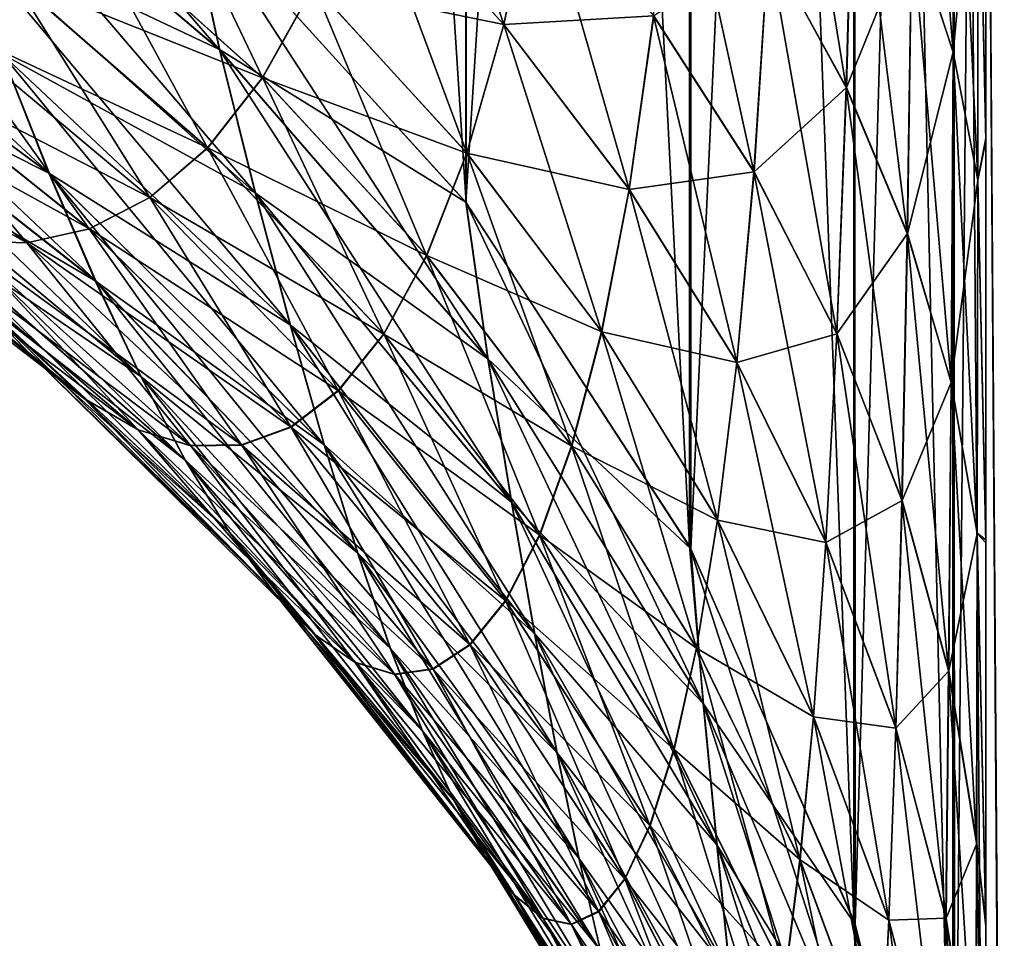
# Model space of a CAD drawing. Header units: metres. Extents: x -2 to 78, y -85 to 85.
# Tile 117 of 256: x 12.9298 to 13.0013, y -50.1469 to -50.0801. Entities that reach past the tile are written whole.
import ezdxf

# ---------------------------------------------------------------- set-up
doc = ezdxf.new("R2010")
doc.units = ezdxf.units.M
doc.layers.add('solid_20004802', color=7, linetype='CONTINUOUS')

msp = doc.modelspace()

# ---------------------------------------------------------------- linework, layer by layer
at = {"layer": 'solid_20004802'}
for points in [[(12.962236, -50.093437, -4.583035), (12.941852, -50.070969, -4.574519), (12.941846, -49.777256, -5.284939)], [(12.962231, -49.799175, -5.294776), (12.962236, -50.093437, -4.583035), (12.941846, -49.777256, -5.284939)], [(12.978467, -50.118389, -4.592491), (12.962236, -50.093437, -4.583035), (12.962231, -49.799175, -5.294776)], [(12.978467, -49.823528, -5.305704), (12.978467, -50.118389, -4.592491), (12.962231, -49.799175, -5.294776)], [(12.962206, -50.093399, 4.583019), (12.962201, -49.812244, 5.265461), (12.941819, -50.070934, 4.574507)], [(12.978569, -49.836845, 5.276427), (12.962201, -49.812244, 5.265461), (12.962206, -50.093399, 4.583019)], [(12.990419, -50.145615, -4.602808), (12.978467, -50.118389, -4.592491), (12.978467, -49.823528, -5.305704)], [(12.990419, -49.85009, -5.317624), (12.990419, -50.145615, -4.602808), (12.978467, -49.823528, -5.305704)], [(12.978574, -50.118587, 4.592565), (12.978569, -49.836845, 5.276427), (12.962206, -50.093399, 4.583019)], [(12.990418, -49.863251, 5.288198), (12.978569, -49.836845, 5.276427), (12.978574, -50.118587, 4.592565)], [(12.990419, -49.85009, -5.317624), (12.997656, -49.891228, -5.300669), (12.997606, -50.173954, -4.613548)], [(12.997606, -50.173954, -4.613548), (12.990419, -50.145615, -4.602808), (12.990419, -49.85009, -5.317624)], [(12.990516, -50.145897, 4.602914), (12.990418, -49.863251, 5.288198), (12.978574, -50.118587, 4.592565)], [(12.997656, -49.891228, 5.300669), (12.990418, -49.863251, 5.288198), (12.990516, -50.145897, 4.602914)], [(12.990516, -50.145897, 4.602914), (12.997723, -50.17466, 4.613815), (12.997656, -49.891228, 5.300669)], [(13, -50.203098, -4.624593), (12.997606, -50.173954, -4.613548), (12.997656, -49.891228, -5.300669)], [(13, -49.9203, -5.311369), (13, -50.203098, -4.624593), (12.997656, -49.891228, -5.300669)], [(13, -49.92025, 5.31154), (12.997656, -49.891228, 5.300669), (12.997723, -50.17466, 4.613815)], [(12.997723, -50.17466, 4.613815), (13, -50.203098, 4.624593), (13, -49.92025, 5.31154)], [(13, -50.203098, 4.624593), (13, -50.029377, 6.532598), (13, -49.92025, 5.31154)], [(13, -50.029427, -6.532426), (13, -50.203098, -4.624593), (13, -49.9203, -5.311369)], [(13.002715, -50.426815, 5.838269), (13, -50.029377, 6.532598), (13, -50.391235, 5.817235)], [(13, -50.250374, 4.435225), (13, -50.391235, 5.817235), (13, -50.029377, 6.532598)], [(13.002715, -50.426815, 5.838269), (13.002709, -50.062595, 6.557822), (13, -50.029377, 6.532598)], [(13, -50.211731, 4.600469), (13, -50.029377, 6.532598), (13, -50.203098, 4.624593)], [(13, -50.219589, 4.57649), (13, -50.029377, 6.532598), (13, -50.211731, 4.600469)], [(13, -50.226677, 4.552656), (13, -50.029377, 6.532598), (13, -50.219589, 4.57649)], [(13, -50.23299, 4.528966), (13, -50.029377, 6.532598), (13, -50.226677, 4.552656)], [(13, -50.238529, 4.505422), (13, -50.029377, 6.532598), (13, -50.23299, 4.528966)], [(13, -50.243286, 4.481983), (13, -50.029377, 6.532598), (13, -50.238529, 4.505422)], [(13, -50.247219, 4.458545), (13, -50.029377, 6.532598), (13, -50.243286, 4.481983)], [(13, -50.250374, 4.435225), (13, -50.029377, 6.532598), (13, -50.247219, 4.458545)], [(13, -50.391262, -5.817122), (13, -50.203098, -4.624593), (13, -50.029427, -6.532426)], [(13.002819, -50.426796, -5.838161), (13, -50.391262, -5.817122), (13, -50.029427, -6.532426)], [(13.002826, -50.062572, -6.557712), (13.002819, -50.426796, -5.838161), (13, -50.029427, -6.532426)], [(12.994617, -50.073318, 4.009961), (12.994844, -50.048359, 3.992634), (12.997625, -50.082485, 3.997639)], [(12.994844, -50.048359, 3.992634), (12.997733, -50.055779, 3.97949), (12.997625, -50.082485, 3.997639)], [(12.944338, -50.082336, -4.551291), (12.917942, -50.051765, -4.567242), (12.941852, -50.070969, -4.574519)], [(12.921429, -50.06295, -4.544726), (12.917942, -50.051765, -4.567242), (12.944338, -50.082336, -4.551291)], [(12.984208, -50.074726, 4.05239), (12.985054, -50.055553, 4.03384), (12.989864, -50.085052, 4.041467)], [(12.985054, -50.055553, 4.03384), (12.990417, -50.06432, 4.022051), (12.989864, -50.085052, 4.041467)], [(12.994624, -50.073334, -4.009938), (12.99763, -50.082504, -3.997613), (12.997738, -50.055794, -3.979463)], [(12.997625, -50.082485, 3.997639), (12.997733, -50.055779, 3.97949), (12.999422, -50.091766, 3.985167)], [(12.997738, -50.055794, -3.979463), (12.99763, -50.082504, -3.997613), (12.999457, -50.063301, -3.966163)], [(12.997733, -50.055779, 3.97949), (12.999454, -50.063286, 3.966193), (12.999422, -50.091766, 3.985167)], [(12.999454, -50.063286, 3.966193), (13, -50.05838, 3.946723), (13, -50.088753, 3.964533)], [(13, -50.088928, -3.964637), (13, -50.058506, -3.946752), (12.999457, -50.063301, -3.966163)], [(13, -50.05838, 3.946723), (13, -50.058506, -3.946752), (13, -50.088753, 3.964533)], [(13, -50.088753, 3.964533), (13, -50.058506, -3.946752), (13, -50.088928, -3.964637)], [(12.954622, -50.069172, 4.120714), (12.957689, -50.058723, 4.100858), (12.964965, -50.080471, 4.11283)], [(12.957689, -50.058723, 4.100858), (12.967351, -50.068996, 4.092095), (12.964965, -50.080471, 4.11283)], [(12.921396, -50.062927, 4.544719), (12.944306, -50.082306, 4.55128), (12.941819, -50.070934, 4.574507)], [(12.921396, -50.062927, 4.544719), (12.92497, -50.073154, 4.521749), (12.944306, -50.082306, 4.55128)], [(12.921429, -50.06295, -4.544726), (12.944338, -50.082336, -4.551291), (12.946926, -50.092747, -4.527604)], [(12.925, -50.073177, -4.521756), (12.921429, -50.06295, -4.544726), (12.946926, -50.092747, -4.527604)], [(12.99763, -50.082504, -3.997613), (12.999425, -50.091785, -3.985138), (12.999457, -50.063301, -3.966163)], [(12.999422, -50.091766, 3.985167), (12.999454, -50.063286, 3.966193), (13, -50.088753, 3.964533)], [(13, -50.088928, -3.964637), (12.999457, -50.063301, -3.966163), (12.999425, -50.091785, -3.985138)], [(12.975854, -50.079842, 4.082845), (12.977363, -50.064743, 4.062947), (12.983147, -50.091187, 4.073172)], [(12.977363, -50.064743, 4.062947), (12.984208, -50.074726, 4.05239), (12.983147, -50.091187, 4.073172)], [(12.984217, -50.074741, -4.052373), (12.989873, -50.085068, -4.041448), (12.990426, -50.064335, -4.022031)], [(12.989864, -50.085052, 4.041467), (12.990417, -50.06432, 4.022051), (12.994298, -50.095661, 4.030246)], [(12.990426, -50.064335, -4.022031), (12.989873, -50.085068, -4.041448), (12.994624, -50.073334, -4.009938)], [(12.990417, -50.06432, 4.022051), (12.994617, -50.073318, 4.009961), (12.994298, -50.095661, 4.030246)], [(12.904797, -50.066093, -4.494126), (12.928503, -50.082645, -4.498416), (12.931936, -50.091305, -4.474743)], [(12.909257, -50.074486, -4.471053), (12.904797, -50.066093, -4.494126), (12.931936, -50.091305, -4.474743)], [(12.947424, -50.084335, 4.163808), (12.934215, -50.072475, 4.169425), (12.938852, -50.066372, 4.148314)], [(12.947424, -50.084335, 4.163808), (12.938852, -50.066372, 4.148314), (12.951171, -50.077637, 4.141837)], [(12.951171, -50.077637, 4.141837), (12.954622, -50.069172, 4.120714), (12.962279, -50.089817, 4.134838)], [(12.954632, -50.069183, -4.120707), (12.951182, -50.077648, -4.141831), (12.964975, -50.080482, -4.112821)], [(12.954622, -50.069172, 4.120714), (12.964965, -50.080471, 4.11283), (12.962279, -50.089817, 4.134838)], [(12.954632, -50.069183, -4.120707), (12.964975, -50.080482, -4.112821), (12.96736, -50.069008, -4.092085)], [(12.964965, -50.080471, 4.11283), (12.967351, -50.068996, 4.092095), (12.974079, -50.092453, 4.104469)], [(12.96736, -50.069008, -4.092085), (12.964975, -50.080482, -4.112821), (12.975864, -50.079857, -4.082833)], [(12.967351, -50.068996, 4.092095), (12.975854, -50.079842, 4.082845), (12.974079, -50.092453, 4.104469)], [(12.944306, -50.082306, 4.55128), (12.962206, -50.093399, 4.583019), (12.941819, -50.070934, 4.574507)], [(12.963834, -50.104824, -4.558907), (12.941852, -50.070969, -4.574519), (12.962236, -50.093437, -4.583035)], [(12.944338, -50.082336, -4.551291), (12.941852, -50.070969, -4.574519), (12.963834, -50.104824, -4.558907)], [(12.943434, -50.089436, 4.186373), (12.929288, -50.077114, 4.191146), (12.934215, -50.072475, 4.169425)], [(12.934224, -50.072483, -4.169421), (12.929298, -50.077122, -4.191143), (12.947435, -50.084347, -4.163803)], [(12.943434, -50.089436, 4.186373), (12.934215, -50.072475, 4.169425), (12.947424, -50.084335, 4.163808)], [(12.934224, -50.072483, -4.169421), (12.947435, -50.084347, -4.163803), (12.951182, -50.077648, -4.141831)], [(12.92497, -50.073154, 4.521749), (12.946896, -50.092716, 4.527595), (12.944306, -50.082306, 4.55128)], [(12.92497, -50.073154, 4.521749), (12.928474, -50.082619, 4.49841), (12.946896, -50.092716, 4.527595)], [(12.925, -50.073177, -4.521756), (12.946926, -50.092747, -4.527604), (12.949459, -50.102345, -4.503522)], [(12.928503, -50.082645, -4.498416), (12.925, -50.073177, -4.521756), (12.949459, -50.102345, -4.503522)], [(12.989873, -50.085068, -4.041448), (12.994305, -50.09568, -4.030225), (12.994624, -50.073334, -4.009938)], [(12.994298, -50.095661, 4.030246), (12.994617, -50.073318, 4.009961), (12.997477, -50.106483, 4.018798)], [(12.994624, -50.073334, -4.009938), (12.994305, -50.09568, -4.030225), (12.99763, -50.082504, -3.997613)], [(12.994617, -50.073318, 4.009961), (12.997625, -50.082485, 3.997639), (12.997477, -50.106483, 4.018798)], [(12.90923, -50.074467, 4.471049), (12.931909, -50.091278, 4.474738), (12.928474, -50.082619, 4.49841)], [(12.90923, -50.074467, 4.471049), (12.913615, -50.082081, 4.447701), (12.931909, -50.091278, 4.474738)], [(12.909257, -50.074486, -4.471053), (12.931936, -50.091305, -4.474743), (12.935303, -50.099125, -4.450759)], [(12.913641, -50.0821, -4.447704), (12.909257, -50.074486, -4.471053), (12.935303, -50.099125, -4.450759)], [(12.975864, -50.079857, -4.082833), (12.983156, -50.091202, -4.073157), (12.984217, -50.074741, -4.052373)], [(12.983147, -50.091187, 4.073172), (12.984208, -50.074726, 4.05239), (12.989178, -50.102951, 4.063138)], [(12.984217, -50.074741, -4.052373), (12.983156, -50.091202, -4.073157), (12.989873, -50.085068, -4.041448)], [(12.984208, -50.074726, 4.05239), (12.989864, -50.085052, 4.041467), (12.989178, -50.102951, 4.063138)], [(12.939229, -50.093056, 4.209399), (12.924111, -50.080406, 4.213353), (12.929288, -50.077114, 4.191146)], [(12.929298, -50.077122, -4.191143), (12.924123, -50.080414, -4.21335), (12.943445, -50.089447, -4.186368)], [(12.939229, -50.093056, 4.209399), (12.929288, -50.077114, 4.191146), (12.943434, -50.089436, 4.186373)], [(12.929298, -50.077122, -4.191143), (12.943445, -50.089447, -4.186368), (12.947435, -50.084347, -4.163803)], [(12.947424, -50.084335, 4.163808), (12.951171, -50.077637, 4.141837), (12.959356, -50.09726, 4.157691)], [(12.951182, -50.077648, -4.141831), (12.947435, -50.084347, -4.163803), (12.962291, -50.089828, -4.13483)], [(12.951171, -50.077637, 4.141837), (12.962279, -50.089817, 4.134838), (12.959356, -50.09726, 4.157691)], [(12.951182, -50.077648, -4.141831), (12.962291, -50.089828, -4.13483), (12.964975, -50.080482, -4.112821)], [(12.964975, -50.080482, -4.112821), (12.97409, -50.092468, -4.104458), (12.975864, -50.079857, -4.082833)], [(12.974079, -50.092453, 4.104469), (12.975854, -50.079842, 4.082845), (12.981902, -50.10503, 4.095693)], [(12.975864, -50.079857, -4.082833), (12.97409, -50.092468, -4.104458), (12.983156, -50.091202, -4.073157)], [(12.975854, -50.079842, 4.082845), (12.983147, -50.091187, 4.073172), (12.981902, -50.10503, 4.095693)], [(12.934839, -50.095322, 4.232756), (12.91872, -50.082466, 4.235922), (12.924111, -50.080406, 4.213353)], [(12.924123, -50.080414, -4.21335), (12.918733, -50.082474, -4.23592), (12.939242, -50.093067, -4.209395)], [(12.934839, -50.095322, 4.232756), (12.924111, -50.080406, 4.213353), (12.939229, -50.093056, 4.209399)], [(12.924123, -50.080414, -4.21335), (12.939242, -50.093067, -4.209395), (12.943445, -50.089447, -4.186368)], [(12.962279, -50.089817, 4.134838), (12.964965, -50.080471, 4.11283), (12.972079, -50.102798, 4.127374)], [(12.964975, -50.080482, -4.112821), (12.962291, -50.089828, -4.13483), (12.97409, -50.092468, -4.104458)], [(12.964965, -50.080471, 4.11283), (12.974079, -50.092453, 4.104469), (12.972079, -50.102798, 4.127374)], [(12.913615, -50.082081, 4.447701), (12.935276, -50.099102, 4.450755), (12.931909, -50.091278, 4.474738)], [(12.913615, -50.082081, 4.447701), (12.917928, -50.088902, 4.424083), (12.935276, -50.099102, 4.450755)], [(12.913641, -50.0821, -4.447704), (12.935303, -50.099125, -4.450759), (12.938603, -50.106091, -4.426474)], [(12.917952, -50.088917, -4.424086), (12.913641, -50.0821, -4.447704), (12.938603, -50.106091, -4.426474)], [(12.930289, -50.096348, 4.256334), (12.913146, -50.083389, 4.25875), (12.91872, -50.082466, 4.235922)], [(12.918733, -50.082474, -4.23592), (12.913159, -50.083397, -4.258749), (12.934854, -50.095333, -4.232753)], [(12.930289, -50.096348, 4.256334), (12.91872, -50.082466, 4.235922), (12.934839, -50.095322, 4.232756)], [(12.918733, -50.082474, -4.23592), (12.934854, -50.095333, -4.232753), (12.939242, -50.093067, -4.209395)], [(12.928474, -50.082619, 4.49841), (12.94943, -50.102314, 4.503514), (12.946896, -50.092716, 4.527595)], [(12.928474, -50.082619, 4.49841), (12.931909, -50.091278, 4.474738), (12.94943, -50.102314, 4.503514)], [(12.928503, -50.082645, -4.498416), (12.949459, -50.102345, -4.503522), (12.951937, -50.11108, -4.479082)], [(12.931936, -50.091305, -4.474743), (12.928503, -50.082645, -4.498416), (12.951937, -50.11108, -4.479082)], [(12.944306, -50.082306, 4.55128), (12.963804, -50.104782, 4.558893), (12.962206, -50.093399, 4.583019)], [(12.944306, -50.082306, 4.55128), (12.946896, -50.092716, 4.527595), (12.963804, -50.104782, 4.558893)], [(12.944338, -50.082336, -4.551291), (12.963834, -50.104824, -4.558907), (12.965547, -50.115246, -4.534327)], [(12.946926, -50.092747, -4.527604), (12.944338, -50.082336, -4.551291), (12.965547, -50.115246, -4.534327)], [(12.994305, -50.09568, -4.030225), (12.997482, -50.106506, -4.018774), (12.99763, -50.082504, -3.997613)], [(12.997477, -50.106483, 4.018798), (12.997625, -50.082485, 3.997639), (12.999381, -50.117447, 4.007201)], [(12.99763, -50.082504, -3.997613), (12.997482, -50.106506, -4.018774), (12.999425, -50.091785, -3.985138)], [(12.997625, -50.082485, 3.997639), (12.999422, -50.091766, 3.985167), (12.999381, -50.117447, 4.007201)], [(12.907422, -50.083256, -4.28177), (12.925609, -50.096214, -4.280063), (12.930304, -50.096359, -4.256332)], [(12.913159, -50.083397, -4.258749), (12.907422, -50.083256, -4.28177), (12.930304, -50.096359, -4.256332)], [(12.925592, -50.096199, 4.280065), (12.913146, -50.083389, 4.25875), (12.930289, -50.096348, 4.256334)], [(12.913159, -50.083397, -4.258749), (12.930304, -50.096359, -4.256332), (12.934854, -50.095333, -4.232753)], [(12.943434, -50.089436, 4.186373), (12.947424, -50.084335, 4.163808), (12.956236, -50.10297, 4.181129)], [(12.947424, -50.084335, 4.163808), (12.959356, -50.09726, 4.157691), (12.956236, -50.10297, 4.181129)], [(12.947435, -50.084347, -4.163803), (12.943445, -50.089447, -4.186368), (12.959369, -50.097271, -4.157684)], [(12.947435, -50.084347, -4.163803), (12.959369, -50.097271, -4.157684), (12.962291, -50.089828, -4.13483)], [(12.905638, -50.08532, -4.375238), (12.926366, -50.100094, -4.376062), (12.930466, -50.104374, -4.351717)], [(12.910782, -50.089451, -4.351534), (12.905638, -50.08532, -4.375238), (12.930466, -50.104374, -4.351717)], [(12.983156, -50.091202, -4.073157), (12.989186, -50.10297, -4.063121), (12.989873, -50.085068, -4.041448)], [(12.989178, -50.102951, 4.063138), (12.989864, -50.085052, 4.041467), (12.993908, -50.115059, 4.052811)], [(12.989873, -50.085068, -4.041448), (12.989186, -50.10297, -4.063121), (12.994305, -50.09568, -4.030225)], [(12.989864, -50.085052, 4.041467), (12.994298, -50.095661, 4.030246), (12.993908, -50.115059, 4.052811)], [(12.917928, -50.088902, 4.424083), (12.938579, -50.106068, 4.42647), (12.935276, -50.099102, 4.450755)], [(12.917928, -50.088902, 4.424083), (12.92217, -50.094906, 4.4002), (12.938579, -50.106068, 4.42647)], [(12.917952, -50.088917, -4.424086), (12.938603, -50.106091, -4.426474), (12.941843, -50.112179, -4.401892)], [(12.922193, -50.094925, -4.400202), (12.917952, -50.088917, -4.424086), (12.941843, -50.112179, -4.401892)], [(12.999422, -50.091766, 3.985167), (13, -50.088753, 3.964533), (13, -50.11795, 3.986885)], [(13, -50.11816, -3.987067), (13, -50.088928, -3.964637), (12.999425, -50.091785, -3.985138)], [(13, -50.088753, 3.964533), (13, -50.088928, -3.964637), (13, -50.11795, 3.986885)], [(13, -50.11795, 3.986885), (13, -50.088928, -3.964637), (13, -50.11816, -3.987067)], [(12.910763, -50.089436, 4.351534), (12.930445, -50.104355, 4.351717), (12.926344, -50.100079, 4.376061)], [(12.910763, -50.089436, 4.351534), (12.915816, -50.092674, 4.327728), (12.930445, -50.104355, 4.351717)], [(12.910782, -50.089451, -4.351534), (12.930466, -50.104374, -4.351717), (12.934481, -50.107685, -4.327231)], [(12.915833, -50.09269, -4.327727), (12.910782, -50.089451, -4.351534), (12.934481, -50.107685, -4.327231)], [(12.939229, -50.093056, 4.209399), (12.943434, -50.089436, 4.186373), (12.95294, -50.107086, 4.205013)], [(12.943445, -50.089447, -4.186368), (12.939242, -50.093067, -4.209395), (12.956249, -50.102985, -4.181123)], [(12.943434, -50.089436, 4.186373), (12.956236, -50.10297, 4.181129), (12.95294, -50.107086, 4.205013)], [(12.943445, -50.089447, -4.186368), (12.956249, -50.102985, -4.181123), (12.959369, -50.097271, -4.157684)], [(12.959356, -50.09726, 4.157691), (12.962279, -50.089817, 4.134838), (12.969899, -50.111118, 4.151128)], [(12.962291, -50.089828, -4.13483), (12.959369, -50.097271, -4.157684), (12.972092, -50.102818, -4.127364)], [(12.962279, -50.089817, 4.134838), (12.972079, -50.102798, 4.127374), (12.969899, -50.111118, 4.151128)], [(12.962291, -50.089828, -4.13483), (12.972092, -50.102818, -4.127364), (12.97409, -50.092468, -4.104458)], [(12.931909, -50.091278, 4.474738), (12.951909, -50.111046, 4.479075), (12.94943, -50.102314, 4.503514)], [(12.931909, -50.091278, 4.474738), (12.935276, -50.099102, 4.450755), (12.951909, -50.111046, 4.479075)], [(12.931936, -50.091305, -4.474743), (12.951937, -50.11108, -4.479082), (12.95436, -50.118919, -4.454312)], [(12.935303, -50.099125, -4.450759), (12.931936, -50.091305, -4.474743), (12.95436, -50.118919, -4.454312)], [(12.97409, -50.092468, -4.104458), (12.981913, -50.105049, -4.095679), (12.983156, -50.091202, -4.073157)], [(12.981902, -50.10503, 4.095693), (12.983147, -50.091187, 4.073172), (12.988378, -50.118111, 4.086563)], [(12.983156, -50.091202, -4.073157), (12.981913, -50.105049, -4.095679), (12.989186, -50.10297, -4.063121)], [(12.983147, -50.091187, 4.073172), (12.989178, -50.102951, 4.063138), (12.988378, -50.118111, 4.086563)], [(12.997482, -50.106506, -4.018774), (12.999384, -50.117474, -4.007174), (12.999425, -50.091785, -3.985138)], [(12.999381, -50.117447, 4.007201), (12.999422, -50.091766, 3.985167), (13, -50.11795, 3.986885)], [(13, -50.11816, -3.987067), (12.999425, -50.091785, -3.985138), (12.999384, -50.117474, -4.007174)], [(12.915816, -50.092674, 4.327728), (12.934462, -50.107666, 4.327232), (12.930445, -50.104355, 4.351717)], [(12.915816, -50.092674, 4.327728), (12.920764, -50.094952, 4.303884), (12.934462, -50.107666, 4.327232)], [(12.915833, -50.09269, -4.327727), (12.934481, -50.107685, -4.327231), (12.938403, -50.109955, -4.302671)], [(12.920781, -50.094967, -4.303883), (12.915833, -50.09269, -4.327727), (12.938403, -50.109955, -4.302671)], [(12.946896, -50.092716, 4.527595), (12.965519, -50.115204, 4.534315), (12.963804, -50.104782, 4.558893)], [(12.946896, -50.092716, 4.527595), (12.94943, -50.102314, 4.503514), (12.965519, -50.115204, 4.534315)], [(12.946926, -50.092747, -4.527604), (12.965547, -50.115246, -4.534327), (12.96722, -50.124794, -4.50934)], [(12.949459, -50.102345, -4.503522), (12.946926, -50.092747, -4.527604), (12.96722, -50.124794, -4.50934)], [(12.972079, -50.102798, 4.127374), (12.974079, -50.092453, 4.104469), (12.980501, -50.116489, 4.119506)], [(12.97409, -50.092468, -4.104458), (12.972092, -50.102818, -4.127364), (12.981913, -50.105049, -4.095679)], [(12.974079, -50.092453, 4.104469), (12.981902, -50.10503, 4.095693), (12.980501, -50.116489, 4.119506)], [(12.934839, -50.095322, 4.232756), (12.939229, -50.093056, 4.209399), (12.949492, -50.109737, 4.229206)], [(12.939242, -50.093067, -4.209395), (12.934854, -50.095333, -4.232753), (12.952954, -50.107101, -4.205008)], [(12.939229, -50.093056, 4.209399), (12.95294, -50.107086, 4.205013), (12.949492, -50.109737, 4.229206)], [(12.939242, -50.093067, -4.209395), (12.952954, -50.107101, -4.205008), (12.956249, -50.102985, -4.181123)], [(12.963804, -50.104782, 4.558893), (12.978574, -50.118587, 4.592565), (12.962206, -50.093399, 4.583019)], [(12.979484, -50.129887, -4.567396), (12.962236, -50.093437, -4.583035), (12.978467, -50.118389, -4.592491)], [(12.963834, -50.104824, -4.558907), (12.962236, -50.093437, -4.583035), (12.979484, -50.129887, -4.567396)], [(12.920764, -50.094952, 4.303884), (12.938384, -50.109936, 4.302672), (12.934462, -50.107666, 4.327232)], [(12.920764, -50.094952, 4.303884), (12.925592, -50.096199, 4.280065), (12.938384, -50.109936, 4.302672)], [(12.920781, -50.094967, -4.303883), (12.938403, -50.109955, -4.302671), (12.942221, -50.111103, -4.278102)], [(12.925609, -50.096214, -4.280063), (12.920781, -50.094967, -4.303883), (12.942221, -50.111103, -4.278102)], [(12.92217, -50.094906, 4.4002), (12.941819, -50.112156, 4.40189), (12.938579, -50.106068, 4.42647)], [(12.92217, -50.094906, 4.4002), (12.926344, -50.100079, 4.376061), (12.941819, -50.112156, 4.40189)], [(12.922193, -50.094925, -4.400202), (12.941843, -50.112179, -4.401892), (12.945023, -50.117371, -4.377027)], [(12.926366, -50.100094, -4.376062), (12.922193, -50.094925, -4.400202), (12.945023, -50.117371, -4.377027)], [(12.930289, -50.096348, 4.256334), (12.934839, -50.095322, 4.232756), (12.94591, -50.111046, 4.253594)], [(12.934854, -50.095333, -4.232753), (12.930304, -50.096359, -4.256332), (12.949507, -50.109756, -4.229202)], [(12.934839, -50.095322, 4.232756), (12.949492, -50.109737, 4.229206), (12.94591, -50.111046, 4.253594)], [(12.934854, -50.095333, -4.232753), (12.949507, -50.109756, -4.229202), (12.952954, -50.107101, -4.205008)], [(12.989186, -50.10297, -4.063121), (12.993916, -50.115082, -4.052792), (12.994305, -50.09568, -4.030225)], [(12.993908, -50.115059, 4.052811), (12.994298, -50.095661, 4.030246), (12.997303, -50.127434, 4.04226)], [(12.994305, -50.09568, -4.030225), (12.993916, -50.115082, -4.052792), (12.997482, -50.106506, -4.018774)], [(12.994298, -50.095661, 4.030246), (12.997477, -50.106483, 4.018798), (12.997303, -50.127434, 4.04226)], [(12.925592, -50.096199, 4.280065), (12.942204, -50.111088, 4.278105), (12.938384, -50.109936, 4.302672)], [(12.925592, -50.096199, 4.280065), (12.930289, -50.096348, 4.256334), (12.942204, -50.111088, 4.278105)], [(12.925609, -50.096214, -4.280063), (12.942221, -50.111103, -4.278102), (12.945926, -50.111065, -4.253591)], [(12.930304, -50.096359, -4.256332), (12.925609, -50.096214, -4.280063), (12.945926, -50.111065, -4.253591)], [(12.930289, -50.096348, 4.256334), (12.94591, -50.111046, 4.253594), (12.942204, -50.111088, 4.278105)], [(12.930304, -50.096359, -4.256332), (12.945926, -50.111065, -4.253591), (12.949507, -50.109756, -4.229202)], [(12.956236, -50.10297, 4.181129), (12.959356, -50.09726, 4.157691), (12.967566, -50.117588, 4.175465)], [(12.959369, -50.097271, -4.157684), (12.956249, -50.102985, -4.181123), (12.969913, -50.111137, -4.151119)], [(12.959356, -50.09726, 4.157691), (12.969899, -50.111118, 4.151128), (12.967566, -50.117588, 4.175465)], [(12.959369, -50.097271, -4.157684), (12.969913, -50.111137, -4.151119), (12.972092, -50.102818, -4.127364)], [(12.935276, -50.099102, 4.450755), (12.954333, -50.118885, 4.454306), (12.951909, -50.111046, 4.479075)], [(12.935276, -50.099102, 4.450755), (12.938579, -50.106068, 4.42647), (12.954333, -50.118885, 4.454306)], [(12.935303, -50.099125, -4.450759), (12.95436, -50.118919, -4.454312), (12.956732, -50.125843, -4.42922)], [(12.938603, -50.106091, -4.426474), (12.935303, -50.099125, -4.450759), (12.956732, -50.125843, -4.42922)], [(12.926344, -50.100079, 4.376061), (12.945, -50.117348, 4.377025), (12.941819, -50.112156, 4.40189)], [(12.926344, -50.100079, 4.376061), (12.930445, -50.104355, 4.351717), (12.945, -50.117348, 4.377025)], [(12.926366, -50.100094, -4.376062), (12.945023, -50.117371, -4.377027), (12.948139, -50.121601, -4.351929)], [(12.930466, -50.104374, -4.351717), (12.926366, -50.100094, -4.376062), (12.948139, -50.121601, -4.351929)], [(12.94943, -50.102314, 4.503514), (12.967194, -50.124756, 4.50933), (12.965519, -50.115204, 4.534315)], [(12.94943, -50.102314, 4.503514), (12.951909, -50.111046, 4.479075), (12.967194, -50.124756, 4.50933)], [(12.949459, -50.102345, -4.503522), (12.96722, -50.124794, -4.50934), (12.968854, -50.13343, -4.483987)], [(12.951937, -50.11108, -4.479082), (12.949459, -50.102345, -4.503522), (12.968854, -50.13343, -4.483987)], [(12.969899, -50.111118, 4.151128), (12.972079, -50.102798, 4.127374), (12.978971, -50.125801, 4.144176)], [(12.972092, -50.102818, -4.127364), (12.969913, -50.111137, -4.151119), (12.980513, -50.116508, -4.119494)], [(12.972079, -50.102798, 4.127374), (12.980501, -50.116489, 4.119506), (12.978971, -50.125801, 4.144176)], [(12.972092, -50.102818, -4.127364), (12.980513, -50.116508, -4.119494), (12.981913, -50.105049, -4.095679)], [(12.95294, -50.107086, 4.205013), (12.956236, -50.10297, 4.181129), (12.965096, -50.122353, 4.200241)], [(12.956249, -50.102985, -4.181123), (12.952954, -50.107101, -4.205008), (12.96758, -50.117607, -4.175457)], [(12.956236, -50.10297, 4.181129), (12.967566, -50.117588, 4.175465), (12.965096, -50.122353, 4.200241)], [(12.956249, -50.102985, -4.181123), (12.96758, -50.117607, -4.175457), (12.969913, -50.111137, -4.151119)], [(12.981913, -50.105049, -4.095679), (12.988387, -50.118134, -4.086547), (12.989186, -50.10297, -4.063121)], [(12.988378, -50.118111, 4.086563), (12.989178, -50.102951, 4.063138), (12.993459, -50.131607, 4.077146)], [(12.989186, -50.10297, -4.063121), (12.988387, -50.118134, -4.086547), (12.993916, -50.115082, -4.052792)], [(12.989178, -50.102951, 4.063138), (12.993908, -50.115059, 4.052811), (12.993459, -50.131607, 4.077146)], [(12.930445, -50.104355, 4.351717), (12.948117, -50.121578, 4.351929), (12.945, -50.117348, 4.377025)], [(12.930445, -50.104355, 4.351717), (12.934462, -50.107666, 4.327232), (12.948117, -50.121578, 4.351929)], [(12.930466, -50.104374, -4.351717), (12.948139, -50.121601, -4.351929), (12.951184, -50.12479, -4.326666)], [(12.934481, -50.107685, -4.327231), (12.930466, -50.104374, -4.351717), (12.951184, -50.12479, -4.326666)], [(12.963804, -50.104782, 4.558893), (12.979458, -50.129837, 4.567379), (12.978574, -50.118587, 4.592565)], [(12.963804, -50.104782, 4.558893), (12.965519, -50.115204, 4.534315), (12.979458, -50.129837, 4.567379)], [(12.963834, -50.104824, -4.558907), (12.979484, -50.129887, -4.567396), (12.980469, -50.140163, -4.541773)], [(12.965547, -50.115246, -4.534327), (12.963834, -50.104824, -4.558907), (12.980469, -50.140163, -4.541773)], [(12.980501, -50.116489, 4.119506), (12.981902, -50.10503, 4.095693), (12.987477, -50.130775, 4.111294)], [(12.981913, -50.105049, -4.095679), (12.980513, -50.116508, -4.119494), (12.988387, -50.118134, -4.086547)], [(12.981902, -50.10503, 4.095693), (12.988378, -50.118111, 4.086563), (12.987477, -50.130775, 4.111294)], [(12.938579, -50.106068, 4.42647), (12.956706, -50.125813, 4.429216), (12.954333, -50.118885, 4.454306)], [(12.938579, -50.106068, 4.42647), (12.941819, -50.112156, 4.40189), (12.956706, -50.125813, 4.429216)], [(12.938603, -50.106091, -4.426474), (12.956732, -50.125843, -4.42922), (12.959054, -50.131832, -4.403816)], [(12.941843, -50.112179, -4.401892), (12.938603, -50.106091, -4.426474), (12.959054, -50.131832, -4.403816)], [(12.993916, -50.115082, -4.052792), (12.997308, -50.127457, -4.042238), (12.997482, -50.106506, -4.018774)], [(12.997303, -50.127434, 4.04226), (12.997477, -50.106483, 4.018798), (12.999337, -50.139977, 4.031561)], [(12.997482, -50.106506, -4.018774), (12.997308, -50.127457, -4.042238), (12.999384, -50.117474, -4.007174)], [(12.997477, -50.106483, 4.018798), (12.999381, -50.117447, 4.007201), (12.999337, -50.139977, 4.031561)], [(12.949492, -50.109737, 4.229206), (12.95294, -50.107086, 4.205013), (12.962507, -50.125549, 4.225313)], [(12.952954, -50.107101, -4.205008), (12.949507, -50.109756, -4.229202), (12.965111, -50.122372, -4.200234)], [(12.95294, -50.107086, 4.205013), (12.965096, -50.122353, 4.200241), (12.962507, -50.125549, 4.225313)], [(12.952954, -50.107101, -4.205008), (12.965111, -50.122372, -4.200234), (12.96758, -50.117607, -4.175457)], [(12.934462, -50.107666, 4.327232), (12.951164, -50.124767, 4.326666), (12.948117, -50.121578, 4.351929)], [(12.934462, -50.107666, 4.327232), (12.938384, -50.109936, 4.302672), (12.951164, -50.124767, 4.326666)], [(12.934481, -50.107685, -4.327231), (12.951184, -50.12479, -4.326666), (12.954153, -50.126862, -4.301304)], [(12.938403, -50.109955, -4.302671), (12.934481, -50.107685, -4.327231), (12.954153, -50.126862, -4.301304)], [(12.938384, -50.109936, 4.302672), (12.954133, -50.126839, 4.301306), (12.951164, -50.124767, 4.326666)], [(12.938384, -50.109936, 4.302672), (12.942204, -50.111088, 4.278105), (12.954133, -50.126839, 4.301306)], [(12.938403, -50.109955, -4.302671), (12.954153, -50.126862, -4.301304), (12.957036, -50.127735, -4.275913)], [(12.942221, -50.111103, -4.278102), (12.938403, -50.109955, -4.302671), (12.957036, -50.127735, -4.275913)], [(12.94591, -50.111046, 4.253594), (12.949492, -50.109737, 4.229206), (12.959812, -50.127308, 4.250562)], [(12.949507, -50.109756, -4.229202), (12.945926, -50.111065, -4.253591), (12.962523, -50.125572, -4.225307)], [(12.949492, -50.109737, 4.229206), (12.962507, -50.125549, 4.225313), (12.959812, -50.127308, 4.250562)], [(12.949507, -50.109756, -4.229202), (12.962523, -50.125572, -4.225307), (12.965111, -50.122372, -4.200234)], [(12.942204, -50.111088, 4.278105), (12.94591, -50.111046, 4.253594), (12.957018, -50.127712, 4.275916)], [(12.942204, -50.111088, 4.278105), (12.957018, -50.127712, 4.275916), (12.954133, -50.126839, 4.301306)], [(12.945926, -50.111065, -4.253591), (12.942221, -50.111103, -4.278102), (12.959828, -50.127331, -4.250558)], [(12.942221, -50.111103, -4.278102), (12.957036, -50.127735, -4.275913), (12.959828, -50.127331, -4.250558)], [(12.94591, -50.111046, 4.253594), (12.959812, -50.127308, 4.250562), (12.957018, -50.127712, 4.275916)], [(12.945926, -50.111065, -4.253591), (12.959828, -50.127331, -4.250558), (12.962523, -50.125572, -4.225307)], [(12.951909, -50.111046, 4.479075), (12.968829, -50.133392, 4.483978), (12.967194, -50.124756, 4.50933)], [(12.951909, -50.111046, 4.479075), (12.954333, -50.118885, 4.454306), (12.968829, -50.133392, 4.483978)], [(12.951937, -50.11108, -4.479082), (12.968854, -50.13343, -4.483987), (12.970449, -50.141117, -4.458296)], [(12.95436, -50.118919, -4.454312), (12.951937, -50.11108, -4.479082), (12.970449, -50.141117, -4.458296)], [(12.967566, -50.117588, 4.175465), (12.969899, -50.111118, 4.151128), (12.977327, -50.133152, 4.169435)], [(12.969913, -50.111137, -4.151119), (12.96758, -50.117607, -4.175457), (12.978983, -50.125824, -4.144166)], [(12.969899, -50.111118, 4.151128), (12.978971, -50.125801, 4.144176), (12.977327, -50.133152, 4.169435)], [(12.969913, -50.111137, -4.151119), (12.978983, -50.125824, -4.144166), (12.980513, -50.116508, -4.119494)], [(12.941819, -50.112156, 4.40189), (12.95903, -50.131802, 4.403813), (12.956706, -50.125813, 4.429216)], [(12.941819, -50.112156, 4.40189), (12.945, -50.117348, 4.377025), (12.95903, -50.131802, 4.403813)], [(12.941843, -50.112179, -4.401892), (12.959054, -50.131832, -4.403816), (12.961329, -50.13686, -4.378114)], [(12.945023, -50.117371, -4.377027), (12.941843, -50.112179, -4.401892), (12.961329, -50.13686, -4.378114)], [(12.988387, -50.118134, -4.086547), (12.993467, -50.131634, -4.077128), (12.993916, -50.115082, -4.052792)], [(12.993459, -50.131607, 4.077146), (12.993908, -50.115059, 4.052811), (12.997106, -50.14542, 4.067508)], [(12.993916, -50.115082, -4.052792), (12.993467, -50.131634, -4.077128), (12.997308, -50.127457, -4.042238)], [(12.993908, -50.115059, 4.052811), (12.997303, -50.127434, 4.04226), (12.997106, -50.14542, 4.067508)], [(12.965519, -50.115204, 4.534315), (12.980444, -50.140118, 4.541759), (12.979458, -50.129837, 4.567379)], [(12.965519, -50.115204, 4.534315), (12.967194, -50.124756, 4.50933), (12.980444, -50.140118, 4.541759)], [(12.965547, -50.115246, -4.534327), (12.980469, -50.140163, -4.541773), (12.98143, -50.149521, -4.515748)], [(12.96722, -50.124794, -4.50934), (12.965547, -50.115246, -4.534327), (12.98143, -50.149521, -4.515748)], [(12.978971, -50.125801, 4.144176), (12.980501, -50.116489, 4.119506), (12.986491, -50.141182, 4.136894)], [(12.980513, -50.116508, -4.119494), (12.978983, -50.125824, -4.144166), (12.987488, -50.130802, -4.11128)], [(12.980501, -50.116489, 4.119506), (12.987477, -50.130775, 4.111294), (12.986491, -50.141182, 4.136894)], [(12.980513, -50.116508, -4.119494), (12.987488, -50.130802, -4.11128), (12.988387, -50.118134, -4.086547)], [(12.945, -50.117348, 4.377025), (12.961307, -50.136829, 4.378112), (12.95903, -50.131802, 4.403813)], [(12.945, -50.117348, 4.377025), (12.948117, -50.121578, 4.351929), (12.961307, -50.136829, 4.378112)], [(12.945023, -50.117371, -4.377027), (12.961329, -50.13686, -4.378114), (12.963554, -50.140862, -4.352165)], [(12.948139, -50.121601, -4.351929), (12.945023, -50.117371, -4.377027), (12.963554, -50.140862, -4.352165)], [(12.965096, -50.122353, 4.200241), (12.967566, -50.117588, 4.175465), (12.975585, -50.138695, 4.195131)], [(12.96758, -50.117607, -4.175457), (12.965111, -50.122372, -4.200234), (12.977341, -50.133175, -4.169425)], [(12.967566, -50.117588, 4.175465), (12.977327, -50.133152, 4.169435), (12.975585, -50.138695, 4.195131)], [(12.96758, -50.117607, -4.175457), (12.977341, -50.133175, -4.169425), (12.978983, -50.125824, -4.144166)], [(12.997308, -50.127457, -4.042238), (12.99934, -50.140003, -4.031537), (12.999384, -50.117474, -4.007174)], [(12.999337, -50.139977, 4.031561), (12.999381, -50.117447, 4.007201), (13, -50.145794, 4.013852)], [(13, -50.146015, -4.014107), (12.999384, -50.117474, -4.007174), (12.99934, -50.140003, -4.031537)], [(12.999381, -50.117447, 4.007201), (13, -50.11795, 3.986885), (13, -50.145794, 4.013852)], [(13, -50.146015, -4.014107), (13, -50.11816, -3.987067), (12.999384, -50.117474, -4.007174)], [(13, -50.11795, 3.986885), (13, -50.11816, -3.987067), (13, -50.145794, 4.013852)], [(12.990885, -50.156967, -4.57657), (12.978467, -50.118389, -4.592491), (12.990419, -50.145615, -4.602808)], [(12.979484, -50.129887, -4.567396), (12.978467, -50.118389, -4.592491), (12.990885, -50.156967, -4.57657)], [(12.979458, -50.129837, 4.567379), (12.990516, -50.145897, 4.602914), (12.978574, -50.118587, 4.592565)], [(12.987477, -50.130775, 4.111294), (12.988378, -50.118111, 4.086563), (12.992955, -50.14555, 4.102802)], [(12.988387, -50.118134, -4.086547), (12.987488, -50.130802, -4.11128), (12.993467, -50.131634, -4.077128)], [(12.988378, -50.118111, 4.086563), (12.993459, -50.131607, 4.077146), (12.992955, -50.14555, 4.102802)], [(13, -50.145794, 4.013852), (13, -50.11816, -3.987067), (13, -50.146015, -4.014107)], [(12.954333, -50.118885, 4.454306), (12.970426, -50.141079, 4.458289), (12.968829, -50.133392, 4.483978)], [(12.954333, -50.118885, 4.454306), (12.956706, -50.125813, 4.429216), (12.970426, -50.141079, 4.458289)], [(12.95436, -50.118919, -4.454312), (12.970449, -50.141117, -4.458296), (12.972009, -50.147831, -4.432279)], [(12.956732, -50.125843, -4.42922), (12.95436, -50.118919, -4.454312), (12.972009, -50.147831, -4.432279)], [(12.948117, -50.121578, 4.351929), (12.963532, -50.140831, 4.352165), (12.961307, -50.136829, 4.378112)], [(12.948117, -50.121578, 4.351929), (12.951164, -50.124767, 4.326666), (12.963532, -50.140831, 4.352165)], [(12.948139, -50.121601, -4.351929), (12.963554, -50.140862, -4.352165), (12.965725, -50.143757, -4.326038)], [(12.951184, -50.12479, -4.326666), (12.948139, -50.121601, -4.351929), (12.965725, -50.143757, -4.326038)], [(12.962507, -50.125549, 4.225313), (12.965096, -50.122353, 4.200241), (12.973755, -50.142582, 4.221118)], [(12.965111, -50.122372, -4.200234), (12.962523, -50.125572, -4.225307), (12.975599, -50.138721, -4.195123)], [(12.965096, -50.122353, 4.200241), (12.975585, -50.138695, 4.195131), (12.973755, -50.142582, 4.221118)], [(12.965111, -50.122372, -4.200234), (12.975599, -50.138721, -4.195123), (12.977341, -50.133175, -4.169425)], [(12.951164, -50.124767, 4.326666), (12.965705, -50.14373, 4.326039), (12.963532, -50.140831, 4.352165)], [(12.951164, -50.124767, 4.326666), (12.954133, -50.126839, 4.301306), (12.965705, -50.14373, 4.326039)], [(12.951184, -50.12479, -4.326666), (12.965725, -50.143757, -4.326038), (12.967836, -50.145462, -4.299801)], [(12.954153, -50.126862, -4.301304), (12.951184, -50.12479, -4.326666), (12.967836, -50.145462, -4.299801)], [(12.967194, -50.124756, 4.50933), (12.981407, -50.149475, 4.515736), (12.980444, -50.140118, 4.541759)], [(12.967194, -50.124756, 4.50933), (12.968829, -50.133392, 4.483978), (12.981407, -50.149475, 4.515736)], [(12.96722, -50.124794, -4.50934), (12.98143, -50.149521, -4.515748), (12.982368, -50.157913, -4.489359)], [(12.968854, -50.13343, -4.483987), (12.96722, -50.124794, -4.50934), (12.982368, -50.157913, -4.489359)], [(12.956706, -50.125813, 4.429216), (12.971986, -50.147793, 4.432273), (12.970426, -50.141079, 4.458289)], [(12.956706, -50.125813, 4.429216), (12.95903, -50.131802, 4.403813), (12.971986, -50.147793, 4.432273)], [(12.956732, -50.125843, -4.42922), (12.972009, -50.147831, -4.432279), (12.973532, -50.153553, -4.405944)], [(12.959054, -50.131832, -4.403816), (12.956732, -50.125843, -4.42922), (12.973532, -50.153553, -4.405944)], [(12.959812, -50.127308, 4.250562), (12.962507, -50.125549, 4.225313), (12.971848, -50.144943, 4.247275)], [(12.962523, -50.125572, -4.225307), (12.959828, -50.127331, -4.250558), (12.97377, -50.142609, -4.221112)], [(12.962507, -50.125549, 4.225313), (12.973755, -50.142582, 4.221118), (12.971848, -50.144943, 4.247275)], [(12.962523, -50.125572, -4.225307), (12.97377, -50.142609, -4.221112), (12.975599, -50.138721, -4.195123)], [(12.977327, -50.133152, 4.169435), (12.978971, -50.125801, 4.144176), (12.985431, -50.149525, 4.163092)], [(12.978983, -50.125824, -4.144166), (12.977341, -50.133175, -4.169425), (12.986503, -50.141209, -4.136882)], [(12.978971, -50.125801, 4.144176), (12.986491, -50.141182, 4.136894), (12.985431, -50.149525, 4.163092)], [(12.978983, -50.125824, -4.144166), (12.986503, -50.141209, -4.136882), (12.987488, -50.130802, -4.11128)], [(12.954133, -50.126839, 4.301306), (12.967817, -50.145435, 4.299804), (12.965705, -50.14373, 4.326039)], [(12.954133, -50.126839, 4.301306), (12.957018, -50.127712, 4.275916), (12.967817, -50.145435, 4.299804)], [(12.954153, -50.126862, -4.301304), (12.967836, -50.145462, -4.299801), (12.969884, -50.145893, -4.273522)], [(12.957036, -50.127735, -4.275913), (12.954153, -50.126862, -4.301304), (12.969884, -50.145893, -4.273522)], [(12.957018, -50.127712, 4.275916), (12.959812, -50.127308, 4.250562), (12.969867, -50.145866, 4.273526)], [(12.957018, -50.127712, 4.275916), (12.969867, -50.145866, 4.273526), (12.967817, -50.145435, 4.299804)], [(12.959828, -50.127331, -4.250558), (12.957036, -50.127735, -4.275913), (12.971864, -50.14497, -4.24727)], [(12.957036, -50.127735, -4.275913), (12.969884, -50.145893, -4.273522), (12.971864, -50.14497, -4.24727)], [(12.959812, -50.127308, 4.250562), (12.971848, -50.144943, 4.247275), (12.969867, -50.145866, 4.273526)], [(12.959828, -50.127331, -4.250558), (12.971864, -50.14497, -4.24727), (12.97377, -50.142609, -4.221112)], [(12.993467, -50.131634, -4.077128), (12.997112, -50.145447, -4.067488), (12.997308, -50.127457, -4.042238)], [(12.997106, -50.14542, 4.067508), (12.997303, -50.127434, 4.04226), (12.99929, -50.159439, 4.057726)], [(12.997308, -50.127457, -4.042238), (12.997112, -50.145447, -4.067488), (12.99934, -50.140003, -4.031537)], [(12.997303, -50.127434, 4.04226), (12.999337, -50.139977, 4.031561), (12.99929, -50.159439, 4.057726)], [(12.979458, -50.129837, 4.567379), (12.990866, -50.15691, 4.57655), (12.990516, -50.145897, 4.602914)], [(12.979458, -50.129837, 4.567379), (12.980444, -50.140118, 4.541759), (12.990866, -50.15691, 4.57655)], [(12.979484, -50.129887, -4.567396), (12.990885, -50.156967, -4.57657), (12.991327, -50.166985, -4.549788)], [(12.980469, -50.140163, -4.541773), (12.979484, -50.129887, -4.567396), (12.991327, -50.166985, -4.549788)], [(12.986491, -50.141182, 4.136894), (12.987477, -50.130775, 4.111294), (12.992401, -50.157131, 4.129343)], [(12.987488, -50.130802, -4.11128), (12.986503, -50.141209, -4.136882), (12.992964, -50.14558, -4.102786)], [(12.987477, -50.130775, 4.111294), (12.992955, -50.14555, 4.102802), (12.992401, -50.157131, 4.129343)], [(12.987488, -50.130802, -4.11128), (12.992964, -50.14558, -4.102786), (12.993467, -50.131634, -4.077128)], [(12.95903, -50.131802, 4.403813), (12.973511, -50.153515, 4.40594), (12.971986, -50.147793, 4.432273)], [(12.95903, -50.131802, 4.403813), (12.961307, -50.136829, 4.378112), (12.973511, -50.153515, 4.40594)], [(12.959054, -50.131832, -4.403816), (12.973532, -50.153553, -4.405944), (12.975022, -50.158257, -4.379308)], [(12.961329, -50.13686, -4.378114), (12.959054, -50.131832, -4.403816), (12.975022, -50.158257, -4.379308)], [(12.992955, -50.14555, 4.102802), (12.993459, -50.131607, 4.077146), (12.996886, -50.160698, 4.094094)], [(12.993467, -50.131634, -4.077128), (12.992964, -50.14558, -4.102786), (12.997112, -50.145447, -4.067488)], [(12.993459, -50.131607, 4.077146), (12.997106, -50.14542, 4.067508), (12.996886, -50.160698, 4.094094)], [(12.968829, -50.133392, 4.483978), (12.982346, -50.157864, 4.489349), (12.981407, -50.149475, 4.515736)], [(12.968829, -50.133392, 4.483978), (12.970426, -50.141079, 4.458289), (12.982346, -50.157864, 4.489349)], [(12.968854, -50.13343, -4.483987), (12.982368, -50.157913, -4.489359), (12.983282, -50.165302, -4.462637)], [(12.970449, -50.141117, -4.458296), (12.968854, -50.13343, -4.483987), (12.983282, -50.165302, -4.462637)], [(12.975585, -50.138695, 4.195131), (12.977327, -50.133152, 4.169435), (12.984303, -50.155964, 4.189733)], [(12.977341, -50.133175, -4.169425), (12.975599, -50.138721, -4.195123), (12.985442, -50.149551, -4.163081)], [(12.977327, -50.133152, 4.169435), (12.985431, -50.149525, 4.163092), (12.984303, -50.155964, 4.189733)], [(12.977341, -50.133175, -4.169425), (12.985442, -50.149551, -4.163081), (12.986503, -50.141209, -4.136882)], [(12.961307, -50.136829, 4.378112), (12.975001, -50.158222, 4.379306), (12.973511, -50.153515, 4.40594)], [(12.961307, -50.136829, 4.378112), (12.963532, -50.140831, 4.352165), (12.975001, -50.158222, 4.379306)], [(12.961329, -50.13686, -4.378114), (12.975022, -50.158257, -4.379308), (12.976478, -50.161877, -4.352423)], [(12.963554, -50.140862, -4.352165), (12.961329, -50.13686, -4.378114), (12.976478, -50.161877, -4.352423)], [(12.973755, -50.142582, 4.221118), (12.975585, -50.138695, 4.195131), (12.983115, -50.16066, 4.216667)], [(12.975599, -50.138721, -4.195123), (12.97377, -50.142609, -4.221112), (12.984315, -50.155994, -4.189723)], [(12.975585, -50.138695, 4.195131), (12.984303, -50.155964, 4.189733), (12.983115, -50.16066, 4.216667)], [(12.975599, -50.138721, -4.195123), (12.984315, -50.155994, -4.189723), (12.985442, -50.149551, -4.163081)], [(12.980444, -50.140118, 4.541759), (12.991309, -50.166927, 4.54977), (12.990866, -50.15691, 4.57655)], [(12.980444, -50.140118, 4.541759), (12.981407, -50.149475, 4.515736), (12.991309, -50.166927, 4.54977)], [(12.997112, -50.145447, -4.067488), (12.999294, -50.15947, -4.057703), (12.99934, -50.140003, -4.031537)], [(12.99929, -50.159439, 4.057726), (12.999337, -50.139977, 4.031561), (13, -50.171459, 4.045784)], [(13, -50.171661, -4.046079), (12.99934, -50.140003, -4.031537), (12.999294, -50.15947, -4.057703)], [(12.999337, -50.139977, 4.031561), (13, -50.145794, 4.013852), (13, -50.171459, 4.045784)], [(13, -50.171661, -4.046079), (13, -50.146015, -4.014107), (12.99934, -50.140003, -4.031537)], [(12.963532, -50.140831, 4.352165), (12.976458, -50.161842, 4.352423), (12.975001, -50.158222, 4.379306)], [(12.963532, -50.140831, 4.352165), (12.965705, -50.14373, 4.326039), (12.976458, -50.161842, 4.352423)], [(12.963554, -50.140862, -4.352165), (12.976478, -50.161877, -4.352423), (12.977895, -50.164326, -4.325358)], [(12.965725, -50.143757, -4.326038), (12.963554, -50.140862, -4.352165), (12.977895, -50.164326, -4.325358)], [(12.980469, -50.140163, -4.541773), (12.991327, -50.166985, -4.549788), (12.991758, -50.176029, -4.522617)], [(12.98143, -50.149521, -4.515748), (12.980469, -50.140163, -4.541773), (12.991758, -50.176029, -4.522617)], [(12.970426, -50.141079, 4.458289), (12.983261, -50.165253, 4.462629), (12.982346, -50.157864, 4.489349)], [(12.970426, -50.141079, 4.458289), (12.971986, -50.147793, 4.432273), (12.983261, -50.165253, 4.462629)], [(12.970449, -50.141117, -4.458296), (12.983282, -50.165302, -4.462637), (12.984174, -50.171665, -4.435593)], [(12.972009, -50.147831, -4.432279), (12.970449, -50.141117, -4.458296), (12.984174, -50.171665, -4.435593)], [(12.985431, -50.149525, 4.163092), (12.986491, -50.141182, 4.136894), (12.991803, -50.166553, 4.156494)], [(12.986503, -50.141209, -4.136882), (12.985442, -50.149551, -4.163081), (12.992411, -50.157162, -4.129328)], [(12.986491, -50.141182, 4.136894), (12.992401, -50.157131, 4.129343), (12.991803, -50.166553, 4.156494)], [(12.986503, -50.141209, -4.136882), (12.992411, -50.157162, -4.129328), (12.992964, -50.14558, -4.102786)], [(12.971848, -50.144943, 4.247275), (12.973755, -50.142582, 4.221118), (12.981876, -50.16375, 4.243769)], [(12.97377, -50.142609, -4.221112), (12.971864, -50.14497, -4.24727), (12.98313, -50.16069, -4.21666)], [(12.973755, -50.142582, 4.221118), (12.983115, -50.16066, 4.216667), (12.981876, -50.16375, 4.243769)], [(12.97377, -50.142609, -4.221112), (12.98313, -50.16069, -4.21666), (12.984315, -50.155994, -4.189723)], [(12.965705, -50.14373, 4.326039), (12.977877, -50.164288, 4.325359), (12.976458, -50.161842, 4.352423)], [(12.965705, -50.14373, 4.326039), (12.967817, -50.145435, 4.299804), (12.977877, -50.164288, 4.325359)], [(12.965725, -50.143757, -4.326038), (12.977895, -50.164326, -4.325358), (12.979271, -50.165516, -4.298181)], [(12.967836, -50.145462, -4.299801), (12.965725, -50.143757, -4.326038), (12.979271, -50.165516, -4.298181)], [(12.969867, -50.145866, 4.273526), (12.971848, -50.144943, 4.247275), (12.980588, -50.165329, 4.270964)], [(12.971864, -50.14497, -4.24727), (12.969884, -50.145893, -4.273522), (12.981892, -50.163784, -4.243763)], [(12.971848, -50.144943, 4.247275), (12.981876, -50.16375, 4.243769), (12.980588, -50.165329, 4.270964)], [(12.971864, -50.14497, -4.24727), (12.981892, -50.163784, -4.243763), (12.98313, -50.16069, -4.21666)], [(12.967817, -50.145435, 4.299804), (12.979254, -50.165482, 4.298183), (12.977877, -50.164288, 4.325359)], [(12.967817, -50.145435, 4.299804), (12.969867, -50.145866, 4.273526), (12.979254, -50.165482, 4.298183)], [(12.967836, -50.145462, -4.299801), (12.979271, -50.165516, -4.298181), (12.980604, -50.165363, -4.27096)], [(12.969884, -50.145893, -4.273522), (12.967836, -50.145462, -4.299801), (12.980604, -50.165363, -4.27096)], [(12.969867, -50.145866, 4.273526), (12.980588, -50.165329, 4.270964), (12.979254, -50.165482, 4.298183)], [(12.99777, -50.185387, -4.586198), (12.990419, -50.145615, -4.602808), (12.997606, -50.173954, -4.613548)], [(12.990885, -50.156967, -4.57657), (12.990419, -50.145615, -4.602808), (12.99777, -50.185387, -4.586198)], [(12.992401, -50.157131, 4.129343), (12.992955, -50.14555, 4.102802), (12.996644, -50.173519, 4.121584)], [(12.992964, -50.14558, -4.102786), (12.992411, -50.157162, -4.129328), (12.996893, -50.160732, -4.094076)], [(12.992955, -50.14555, 4.102802), (12.996886, -50.160698, 4.094094), (12.996644, -50.173519, 4.121584)], [(12.992964, -50.14558, -4.102786), (12.996893, -50.160732, -4.094076), (12.997112, -50.145447, -4.067488)], [(12.996886, -50.160698, 4.094094), (12.997106, -50.14542, 4.067508), (12.99924, -50.17609, 4.085247)], [(12.997112, -50.145447, -4.067488), (12.996893, -50.160732, -4.094076), (12.999294, -50.15947, -4.057703)], [(12.997106, -50.14542, 4.067508), (12.99929, -50.159439, 4.057726), (12.99924, -50.17609, 4.085247)], [(13, -50.145794, 4.013852), (13, -50.146015, -4.014107), (13, -50.171459, 4.045784)], [(12.969884, -50.145893, -4.273522), (12.980604, -50.165363, -4.27096), (12.981892, -50.163784, -4.243763)], [(12.990866, -50.15691, 4.57655), (12.997723, -50.17466, 4.613815), (12.990516, -50.145897, 4.602914)], [(13, -50.171459, 4.045784), (13, -50.146015, -4.014107), (13, -50.171661, -4.046079)]]:
    msp.add_3dface(points, dxfattribs=at)

doc.saveas('drawing.dxf')
